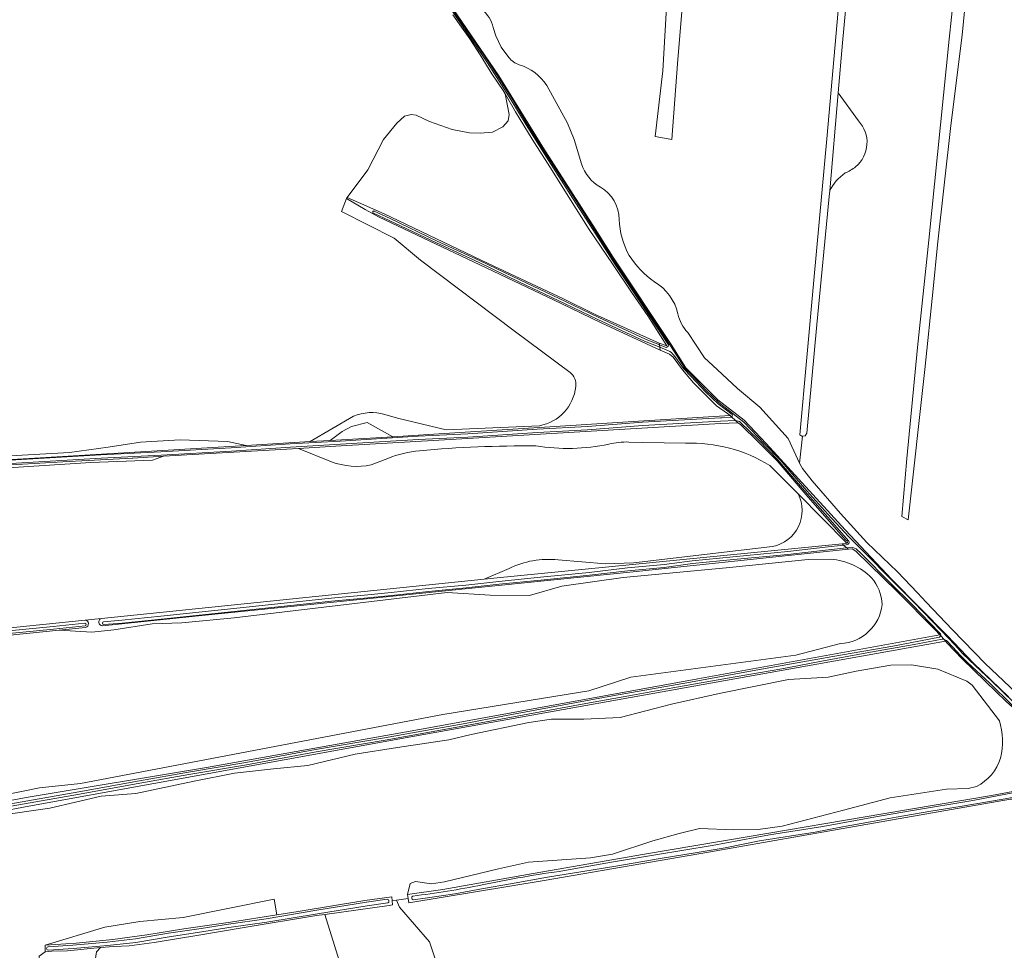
# Model space of a CAD drawing. Header units: metres. Extents: x 200031 to 204075, y 460125 to 464703.
# Tile 49 of 178: x 201350 to 201652, y 462891 to 463175. Entities that reach past the tile are written whole.
import ezdxf

# ---------------------------------------------------------------- set-up
doc = ezdxf.new("R2010")
doc.units = ezdxf.units.M
doc.header["$LTSCALE"] = 2
for name, color, linetype, lineweight in [('B-WE-GR-BOS_LOOF-GV', 253, 'Continuous', 13), ('B-WE-GR-GRAS-GV', 253, 'Continuous', 13), ('B-WE-OG-WATER_GREPPEL-GV', 253, 'Continuous', 18), ('B-WE-OG-WATER_SLOOT-GV', 253, 'Continuous', 18)]:
    doc.layers.add(name, color=color, linetype=linetype, lineweight=lineweight)

msp = doc.modelspace()

# ---------------------------------------------------------------- linework, layer by layer
at = {"layer": 'B-WE-GR-BOS_LOOF-GV', "flags": 128}
for points in [[(201545.994, 463076.42), (201548.336, 463075.603), (201542.491, 463084.798), (201537.459, 463091.979), (201531.705, 463100.662), (201524.585, 463111.178), (201518.329, 463121.084), (201512.474, 463130.377), (201507.135, 463138.793), (201501.981, 463147.228), (201498.876, 463152.675), (201500.1, 463146.373), (201499.749, 463144.503), (201498.113, 463142.633), (201494.958, 463140.997), (201491.219, 463140.647), (201487.947, 463140.764), (201482.688, 463141.815), (201475.756, 463144.201), (201471.626, 463146.237), (201470.067, 463146.392), (201468.042, 463145.925), (201465.705, 463143.744), (201461.654, 463138.758), (201456.823, 463129.409), (201450.486, 463120.959), (201461.798, 463115.968), (201493.667, 463100.843), (201516.676, 463089.957), (201526.218, 463085.301)], [(201465.578, 462905.953), (201464.302, 462905.777), (201464.435, 462904.526), (201463.419, 462904.383), (201443.729, 462901.605), (201468.833, 462820.808), (201469.169, 462819.425), (201484.682, 462821.657), (201490.461, 462822.441), (201498.728, 462823.563), (201498.089, 462825.495), (201475.676, 462893.186), (201466.495, 462903.835)]]:
    msp.add_lwpolyline(points, close=True, dxfattribs=at)
at = {"layer": 'B-WE-GR-GRAS-GV', "flags": 128}
for points in [[(201644.632, 463270.69), (201634.3, 463270.304), (201611.923, 463269.677), (201611.239, 463269.019), (201610.877, 463266.245), (201608.408, 463238.72), (201605.48, 463205.897), (201601.991, 463168.287), (201600.687, 463153.008), (201606.939, 463144.441)], [(201660.556, 463271.285), (201649.003, 463270.853), (201649.198, 463265.103), (201647.875, 463259.415), (201646.155, 463244.201), (201644.435, 463225.68), (201644.435, 463219.859), (201642.088, 463196.988), (201640.996, 463194.856), (201638.615, 463170.647), (201635.175, 463142.998), (201631.074, 463106.485), (201629.751, 463092.992), (201627.238, 463068.385), (201622.078, 463022.348), (201620.226, 463023.406), (201621.681, 463041.133), (201624.988, 463075.132), (201628.428, 463107.941), (201634.646, 463169.456), (201639.673, 463216.684), (201644.632, 463270.69)], [(201457.596, 463228.851), (201451.521, 463232.579), (201446.08, 463234.763), (201456.275, 463219.472), (201463.87, 463207.855), (201481.294, 463181.049), (201496.931, 463158.264), (201510.333, 463136.372), (201526.417, 463111.354), (201531.778, 463102.865), (201549.649, 463076.059), (201554.116, 463068.911), (201563.945, 463059.081), (201571.987, 463052.827), (201578.689, 463045.679), (201602.814, 463019.32), (201617.111, 463004.13), (201634.088, 462986.938), (201642.13, 462978.451), (201652.852, 462968.175)], [(201554.693, 463079.642), (201559.861, 463071.884), (201563.654, 463068.392), (201569.972, 463062.574), (201576.744, 463056.873), (201585.47, 463047.235), (201588.934, 463039.664), (201589.765, 463047.967), (201589.618, 463047.953), (201589.003, 463048.344), (201593.293, 463095.735), (201597.3, 463140.096), (201602.802, 463201.521)], [(201554.748, 463200.027), (201551.573, 463161.927), (201549.801, 463138.759), (201544.695, 463139.667), (201547.067, 463159.792), (201548.39, 463182.81)], [(201450.486, 463120.959), (201456.823, 463129.409), (201461.654, 463138.758), (201465.705, 463143.744), (201468.042, 463145.925), (201470.067, 463146.392), (201471.626, 463146.237), (201475.756, 463144.201), (201482.688, 463141.815), (201487.947, 463140.764), (201491.219, 463140.647), (201494.958, 463140.997), (201498.113, 463142.633), (201499.749, 463144.503), (201500.1, 463146.373), (201498.876, 463152.675), (201498.262, 463153.753), (201494.818, 463158.811), (201491.208, 463164.604), (201487.998, 463169.571), (201485.538, 463173.105), (201482.817, 463176.907)], [(201499.953, 463163.869), (201497.603, 463166.959), (201495.992, 463170.418), (201495.153, 463173.037)], [(201495.153, 463173.037), (201495.992, 463170.418), (201497.603, 463166.959), (201499.953, 463163.869)], [(201522.224, 463131.323), (201519.976, 463138.711), (201517.895, 463143.749), (201511.575, 463155.296)], [(201511.575, 463155.296), (201517.895, 463143.749), (201519.976, 463138.711), (201522.224, 463131.323)], [(201600.687, 463153.008), (201598.128, 463123.033)], [(201606.939, 463144.441), (201600.687, 463153.008)], [(201598.128, 463123.033), (201597.977, 463121.267), (201594.231, 463082.08), (201591.121, 463048.887), (201590.633, 463048.05), (201589.765, 463047.967), (201588.934, 463039.664), (201589.346, 463038.766), (201589.773, 463038.031), (201592.744, 463034.259), (201601.377, 463024.284), (201609.491, 463015.407), (201618.912, 463006.397), (201624.996, 463000), (201627.68, 462997.179), (201635.689, 462988.714), (201645.63, 462978.4), (201656.949, 462967.643)], [(201518.697, 463067.483), (201501.559, 463080.204), (201472.935, 463101.841), (201464.9, 463108.524), (201448.816, 463116.738), (201450.279, 463120.683), (201450.486, 463120.959)], [(201528.221, 463082.652), (201516.025, 463088.603), (201493.023, 463099.486), (201460.073, 463115.117), (201455.999, 463117.339), (201450.279, 463120.683), (201448.816, 463116.738), (201464.9, 463108.524), (201472.935, 463101.841), (201501.559, 463080.204), (201518.697, 463067.483)], [(201452.441, 463054.063), (201439.241, 463046.305), (201445.309, 463046.664), (201448.973, 463049.411), (201451.863, 463050.918), (201456.684, 463052.18), (201464.445, 463047.796), (201478.524, 463048.629), (201518.953, 463051.187), (201539.651, 463052.497), (201567.679, 463054.244), (201566.843, 463054.9), (201563.499, 463057.226), (201560.22, 463060.55), (201556.492, 463064.319), (201553.074, 463068.261), (201550.24, 463072.171), (201549.136, 463073.061), (201546.243, 463074.289), (201528.221, 463082.652)], [(201588.934, 463039.664), (201585.47, 463047.235), (201576.744, 463056.873), (201569.972, 463062.574), (201563.654, 463068.392), (201559.861, 463071.884), (201554.693, 463079.642)], [(201345.721, 463041.835), (201365.564, 463042.964), (201377.459, 463044.606), (201387.355, 463046.093), (201399.456, 463046.863), (201413.967, 463046.299), (201419.664, 463045.147), (201439.241, 463046.305), (201452.441, 463054.063)], [(201509.312, 463051.153), (201480.83, 463049.907), (201465.96, 463053.498), (201462.064, 463054.591)], [(201462.064, 463054.591), (201465.96, 463053.498), (201480.83, 463049.907), (201509.312, 463051.153)], [(201579.844, 463038.98), (201588.44, 463030.291), (201603.327, 463015.242), (201603.611, 463015.385), (201603.437, 463015.832), (201602.954, 463016.277), (201602.195, 463017.031), (201590.177, 463030.811), (201582.027, 463040.41), (201576.435, 463046.063), (201570.845, 463051.51), (201570.073, 463052.07), (201564.688, 463051.798), (201485.578, 463047.176), (201448.655, 463044.974), (201438.89, 463044.392), (201435.638, 463044.202), (201445.705, 463040.149)], [(201314.853, 463038.837), (201356.611, 463041.34), (201419.664, 463045.147), (201413.967, 463046.299), (201399.456, 463046.863), (201387.355, 463046.093), (201377.459, 463044.606), (201365.564, 463042.964), (201345.721, 463041.835)], [(201445.705, 463040.149), (201435.638, 463044.202), (201394.397, 463041.787), (201390.947, 463040.624), (201372.132, 463039.928), (201254.843, 463032.342)], [(201554.001, 463045.79), (201540.994, 463046.059), (201536.661, 463046.164)], [(201536.661, 463046.164), (201540.994, 463046.059), (201554.001, 463045.79)], [(201254.843, 463032.342), (201372.132, 463039.928), (201390.947, 463040.624), (201394.397, 463041.787), (201385.015, 463041.238), (201384.74, 463041.224), (201363.588, 463040.133)], [(201462.979, 463041.174), (201457.853, 463039.174)], [(201457.853, 463039.174), (201462.979, 463041.174)], [(201363.588, 463040.133), (201314.233, 463037.198), (201257.641, 463033.616), (201196.818, 463029.531), (201156.581, 463027.003), (201173.656, 463025.449)], [(201588.44, 463030.291), (201579.844, 463038.98)], [(201656.949, 462967.643), (201645.63, 462978.4), (201635.689, 462988.714), (201627.68, 462997.179), (201624.996, 463000), (201618.912, 463006.397), (201609.491, 463015.407), (201601.377, 463024.284), (201592.744, 463034.259), (201589.773, 463038.031), (201589.346, 463038.766), (201588.934, 463039.664)], [(201500.054, 463007.451), (201492.456, 463004.208), (201495.369, 463004.507), (201601.893, 463014.966), (201602.993, 463015.074), (201603.327, 463015.242), (201588.44, 463030.291)], [(201515.024, 463010.101), (201529.582, 463008.922), (201538.142, 463009.178), (201580.635, 463014.204)], [(201580.635, 463014.204), (201538.142, 463009.178), (201529.582, 463008.922), (201515.024, 463010.101)], [(201319.335, 462931.232), (201352.996, 462937.454), (201407.541, 462946.581), (201475.551, 462958.694), (201557.821, 462973.678), (201631.821, 462987.148), (201630.324, 462988.798), (201618.727, 463000.447), (201606.096, 463012.815), (201604.993, 463013.43), (201603.824, 463013.357), (201539.04, 463006.555), (201405.029, 462992.929), (201375.702, 462989.935)], [(201598.473, 463010.332), (201591.564, 463010.183), (201566.452, 463007.656), (201534.951, 463004.756), (201516.228, 463002.006), (201506.347, 462999.181), (201494.237, 462999.33), (201481.087, 463000.147), (201415.948, 462992.331), (201399.975, 462990.845), (201390.911, 462990.547), (201379.172, 462988.689), (201372.411, 462988.02), (201362.466, 462988.583), (201161.272, 462968.04)], [(201370.446, 462989.398), (201362.466, 462988.583), (201372.411, 462988.02), (201379.172, 462988.689), (201390.911, 462990.547), (201399.975, 462990.845), (201415.948, 462992.331), (201481.087, 463000.147), (201494.237, 462999.33), (201506.347, 462999.181), (201516.228, 463002.006), (201534.951, 463004.756), (201566.452, 463007.656), (201591.564, 463010.183), (201598.473, 463010.332)], [(201161.023, 462970.206), (201370.402, 462991.687), (201375.384, 462992.198), (201492.456, 463004.208), (201500.054, 463007.451)], [(201375.384, 462992.198), (201370.402, 462991.687)], [(201258.243, 462920.893), (201259.676, 462921.869), (201279.375, 462924.928), (201304.412, 462930.79), (201335.765, 462936.068), (201344.309, 462937.852), (201350.921, 462939.19), (201356.419, 462940.305), (201368.975, 462941.643), (201479.749, 462962.755), (201524.475, 462970.04), (201537.328, 462974.203), (201587.775, 462980.968), (201601.445, 462984.462)], [(201652.138, 462966.732), (201645.822, 462972.933), (201638.61, 462979.818), (201634.087, 462984.651), (201633.551, 462985.242), (201582.812, 462976.107), (201471.09, 462956.133), (201391.397, 462941.708), (201353.152, 462934.721), (201333.685, 462931.079)], [(201601.445, 462984.462), (201587.775, 462980.968), (201537.328, 462974.203), (201524.475, 462970.04), (201479.749, 462962.755), (201368.975, 462941.643), (201356.419, 462940.305), (201350.921, 462939.19), (201344.309, 462937.852)], [(201650.019, 462960.883), (201641.688, 462971.767), (201640.121, 462972.95), (201631.202, 462976.694), (201623.103, 462977.976), (201616.799, 462977.925), (201606.239, 462976.027), (201597.639, 462974.244), (201585.48, 462973.514), (201564.31, 462969.206), (201549.701, 462965.923), (201534.067, 462961.872), (201522.893, 462961.307), (201512.996, 462961.39), (201506.132, 462960.384), (201488.447, 462956.64), (201481.579, 462954.999), (201465.894, 462952.691), (201452.977, 462950.691), (201438.522, 462947.203), (201427.962, 462946.178), (201416.07, 462944.793), (201403.768, 462942.433), (201385.93, 462938.638), (201375.32, 462937.766), (201359.532, 462934.125), (201343.13, 462931.766)], [(201343.13, 462931.766), (201359.532, 462934.125), (201375.32, 462937.766), (201385.93, 462938.638), (201403.768, 462942.433), (201416.07, 462944.793), (201427.962, 462946.178), (201438.522, 462947.203), (201452.977, 462950.691), (201465.894, 462952.691), (201481.579, 462954.999), (201488.447, 462956.64), (201506.132, 462960.384), (201512.996, 462961.39), (201522.893, 462961.307), (201534.067, 462961.872), (201549.701, 462965.923), (201564.31, 462969.206), (201585.48, 462973.514), (201597.639, 462974.244), (201606.239, 462976.027), (201616.799, 462977.925), (201623.103, 462977.976), (201631.202, 462976.694), (201640.121, 462972.95), (201641.688, 462971.767), (201650.019, 462960.883)], [(201643.02, 462940.789), (201640.509, 462940.122), (201633.896, 462939.968), (201616.571, 462937.25), (201602.373, 462933.557), (201583.612, 462928.634), (201576.282, 462927.608), (201568.798, 462927.505), (201558.341, 462927.916), (201552.037, 462926.326), (201543.989, 462924.172), (201531.636, 462920.069), (201524.972, 462918.94), (201505.955, 462917.607), (201496.78, 462915.607), (201480.275, 462911.555), (201476.277, 462910.991), (201471.407, 462911.657), (201469.767, 462911.093), (201469.011, 462907.709), (201479.789, 462909.225), (201507.454, 462914.106), (201541.476, 462920.007), (201573.506, 462925.42), (201614.368, 462932.343), (201647.635, 462937.967), (201677.972, 462943.697)], [(201358.194, 462890.177), (201358.118, 462892.24), (201376.426, 462897.659), (201387.113, 462899.46), (201400.388, 462900.642), (201414.057, 462903.399), (201428.221, 462906.295), (201428.996, 462901.446), (201435.556, 462902.495), (201455.936, 462905.871), (201464.169, 462907.028), (201464.302, 462905.777), (201465.578, 462905.953), (201469.198, 462906.454), (201469.011, 462907.709), (201469.767, 462911.093), (201471.407, 462911.657), (201476.277, 462910.991), (201480.275, 462911.555), (201496.78, 462915.607), (201505.955, 462917.607), (201524.972, 462918.94), (201531.636, 462920.069), (201543.989, 462924.172), (201552.037, 462926.326), (201558.341, 462927.916), (201568.798, 462927.505), (201576.282, 462927.608), (201583.612, 462928.634), (201602.373, 462933.557), (201616.571, 462937.25), (201633.896, 462939.968), (201640.509, 462940.122), (201643.02, 462940.789)], [(201709.709, 462888.2), (201709.442, 462895.348), (201705.602, 462903.211), (201702.565, 462908.215), (201684.705, 462928.587), (201682.651, 462930.553), (201679.169, 462931.982), (201669.256, 462934.752), (201653.416, 462936.853), (201607.434, 462928.811), (201561.04, 462920.629), (201510.762, 462912.02), (201469.384, 462905.198), (201469.198, 462906.454), (201465.578, 462905.953), (201466.495, 462903.835), (201475.676, 462893.186), (201498.089, 462825.495)], [(201468.833, 462820.808), (201443.729, 462901.605), (201441.166, 462901.243), (201419.034, 462897.621), (201405.139, 462895.306), (201391.471, 462893.015), (201383.875, 462891.99), (201379.302, 462891.836), (201375.041, 462891.442), (201373.867, 462890.138)]]:
    msp.add_lwpolyline(points, dxfattribs=at)
at = {"layer": 'B-WE-GR-GRAS-GV'}
for points in [[(201495.153, 463173.037, 0.1784763), (201491.764, 463178.478)], [(201491.764, 463178.478, -0.1784763), (201495.153, 463173.037)], [(201503.156, 463161.61, -0.1582045), (201499.953, 463163.869)], [(201499.953, 463163.869, 0.1582045), (201503.156, 463161.61)], [(201511.575, 463155.296, 0.1766886), (201503.156, 463161.61)], [(201503.156, 463161.61, -0.1766886), (201511.575, 463155.296)], [(201606.066, 463130.404, 0.4305014), (201606.939, 463144.441)], [(201606.939, 463144.441, -0.4305014), (201606.066, 463130.404)], [(201528.01, 463124.139, -0.1936879), (201522.224, 463131.323)], [(201522.224, 463131.323, 0.1936879), (201528.01, 463124.139)], [(201598.128, 463123.033, -0.1243006), (201602.82, 463128.509)], [(201602.82, 463128.509, 0.1243006), (201598.128, 463123.033)], [(201602.82, 463128.509, 0.085834), (201606.066, 463130.404)], [(201606.066, 463130.404, -0.085834), (201602.82, 463128.509)], [(201533.716, 463114.232, 0.266499), (201528.01, 463124.139)], [(201528.01, 463124.139, -0.266499), (201533.716, 463114.232)], [(201536.77, 463103.25, -0.1180017), (201533.716, 463114.232)], [(201533.716, 463114.232, 0.1180017), (201536.77, 463103.25)], [(201544.489, 463095.157, -0.0952447), (201536.77, 463103.25)], [(201536.77, 463103.25, 0.0952447), (201544.489, 463095.157)], [(201551.706, 463085.351, 0.2102334), (201544.489, 463095.157)], [(201544.489, 463095.157, -0.2102334), (201551.706, 463085.351)], [(201554.693, 463079.642, -0.1287758), (201551.706, 463085.351)], [(201551.706, 463085.351, 0.1287758), (201554.693, 463079.642)], [(201518.697, 463067.483, -0.2604082), (201520.45, 463063.116)], [(201520.45, 463063.116, 0.2604082), (201518.697, 463067.483)], [(201520.45, 463063.116, -0.3339705), (201509.312, 463051.153)], [(201509.312, 463051.153, 0.3339705), (201520.45, 463063.116)], [(201462.064, 463054.591, 0.1725029), (201452.441, 463054.063)], [(201452.441, 463054.063, -0.1725029), (201462.064, 463054.591)], [(201508.253, 463044.982, 0.0249433), (201472.691, 463043.489)], [(201472.691, 463043.489, -0.0249433), (201508.253, 463044.982)], [(201530.56, 463045.527, -0.0923036), (201508.253, 463044.982)], [(201508.253, 463044.982, 0.0923036), (201530.56, 463045.527)], [(201536.661, 463046.164, 0.0663947), (201530.56, 463045.527)], [(201530.56, 463045.527, -0.0663947), (201536.661, 463046.164)], [(201579.844, 463038.98, 0.1481278), (201554.001, 463045.79)], [(201554.001, 463045.79, -0.1481278), (201579.844, 463038.98)], [(201472.691, 463043.489, 0.0713739), (201462.979, 463041.174)], [(201462.979, 463041.174, -0.0713739), (201472.691, 463043.489)], [(201457.853, 463039.174, -0.1448029), (201445.705, 463040.149)], [(201445.705, 463040.149, 0.1448029), (201457.853, 463039.174)], [(201580.635, 463014.204, 0.5013382), (201588.44, 463030.291)], [(201588.44, 463030.291, -0.5013382), (201580.635, 463014.204)], [(201500.054, 463007.451, -0.1428136), (201515.024, 463010.101)], [(201515.024, 463010.101, 0.1428136), (201500.054, 463007.451)], [(201610.927, 463004.635, 0.1754604), (201598.473, 463010.332)], [(201598.473, 463010.332, -0.1754604), (201610.927, 463004.635)], [(201614.21, 462996.464, 0.160161), (201610.927, 463004.635)], [(201610.927, 463004.635, -0.160161), (201614.21, 462996.464)], [(201601.445, 462984.462, 0.3643974), (201614.21, 462996.464)], [(201614.21, 462996.464, -0.3643974), (201601.445, 462984.462)], [(201370.402, 462991.687, -0.3309128), (201371.367, 462990.685)], [(201371.367, 462990.685, -0.3919517), (201370.446, 462989.398)], [(201374.565, 462990.928, -0.3727892), (201375.384, 462992.198)], [(201375.702, 462989.935, -0.3727171), (201374.565, 462990.928)], [(201650.365, 462949.465, 0.133123), (201650.019, 462960.883)], [(201650.019, 462960.883, -0.133123), (201650.365, 462949.465)], [(201643.02, 462940.789, 0.2132883), (201650.365, 462949.465)], [(201650.365, 462949.465, -0.2132883), (201643.02, 462940.789)]]:
    msp.add_lwpolyline(points, format="xyb", dxfattribs=at)
at = {"layer": 'B-WE-GR-GRAS-GV', "flags": 128}
for points in [[(201464.445, 463047.796), (201456.684, 463052.18), (201451.863, 463050.918), (201448.973, 463049.411), (201445.309, 463046.664)], [(201414.867, 462899.187), (201428.996, 462901.446), (201428.221, 462906.295), (201414.057, 462903.399), (201400.388, 462900.642), (201387.113, 462899.46), (201376.426, 462897.659), (201358.118, 462892.24), (201367.641, 462892.859), (201378.882, 462893.932), (201389.262, 462895.311), (201400.569, 462897.175)], [(201358.194, 462890.177), (201356.273, 462888.815), (201355.744, 462879.29), (201357.331, 462876.909), (201359.051, 462873.337), (201360.771, 462870.956), (201364.739, 462869.898), (201372.148, 462878.629), (201373.867, 462890.138), (201375.041, 462891.442), (201364.967, 462890.511), (201360.154, 462890.322)]]:
    msp.add_lwpolyline(points, close=True, dxfattribs=at)
at = {"layer": 'B-WE-OG-WATER_GREPPEL-GV', "flags": 128}
for points in [[(201555.238, 463274.02), (201555.534, 463266.022), (201556.063, 463258.613), (201550.242, 463206.094), (201548.787, 463187.441), (201548.39, 463182.81), (201547.067, 463159.792), (201544.695, 463139.667), (201549.801, 463138.759), (201551.573, 463161.927), (201554.748, 463200.027), (201558.452, 463246.197), (201560.04, 463260.749), (201561.206, 463274.125), (201559.385, 463274.065)], [(201644.632, 463270.69), (201639.673, 463216.684), (201634.646, 463169.456), (201628.428, 463107.941), (201624.988, 463075.132), (201621.681, 463041.133), (201620.226, 463023.406), (201622.078, 463022.348), (201627.238, 463068.385), (201629.751, 463092.992), (201631.074, 463106.485), (201635.175, 463142.998), (201638.615, 463170.647), (201640.996, 463194.856), (201642.088, 463196.988), (201644.435, 463219.859), (201644.435, 463225.68), (201646.155, 463244.201), (201647.875, 463259.415), (201649.198, 463265.103), (201649.003, 463270.853)]]:
    msp.add_lwpolyline(points, close=True, dxfattribs=at)
for points in [[(201602.802, 463201.521), (201597.3, 463140.096), (201593.293, 463095.735), (201589.003, 463048.344), (201589.618, 463047.953), (201589.765, 463047.967), (201590.633, 463048.05), (201591.121, 463048.887), (201594.231, 463082.08), (201597.977, 463121.267), (201598.128, 463123.033), (201600.687, 463153.008), (201601.991, 463168.287), (201605.48, 463205.897)], [(201458.561, 463116.244), (201463.407, 463113.948), (201477.807, 463107.087), (201490.9, 463101.081), (201503.069, 463095.192), (201517.031, 463088.598), (201527.188, 463083.649), (201541.507, 463077.064), (201546.142, 463075.151), (201546.058, 463075.871), (201541.76, 463077.645), (201527.46, 463084.222), (201517.305, 463089.169), (201503.342, 463095.764), (201491.17, 463101.654), (201478.075, 463107.661), (201463.679, 463114.521), (201458.832, 463116.816)]]:
    msp.add_lwpolyline(points, dxfattribs=at)
at = {"layer": 'B-WE-OG-WATER_GREPPEL-GV'}
msp.add_lwpolyline([(201458.832, 463116.816, 1.166078), (201458.561, 463116.244)], format="xyb", dxfattribs=at)
at = {"layer": 'B-WE-OG-WATER_SLOOT-GV', "flags": 128}
for points in [[(201548.822, 463075.861), (201542.096, 463086.115), (201532.466, 463100.452), (201526.54, 463109.771), (201519.569, 463120.685), (201511.496, 463133.307), (201505.262, 463143.224), (201500.613, 463151.012), (201493.42, 463162.24), (201485.562, 463173.748), (201478.258, 463184.61), (201471.966, 463194.091), (201465.672, 463203.685), (201460.278, 463212.01), (201451.865, 463224.702), (201445.72, 463234.014)], [(201445.72, 463234.014), (201451.865, 463224.702), (201460.278, 463212.01), (201465.672, 463203.685), (201471.966, 463194.091), (201478.258, 463184.61), (201485.562, 463173.748), (201493.42, 463162.24), (201500.613, 463151.012), (201505.262, 463143.224), (201511.496, 463133.307), (201519.569, 463120.685), (201526.54, 463109.771), (201532.466, 463100.452), (201542.096, 463086.115), (201548.822, 463075.861)], [(201478.602, 463184.84), (201485.905, 463173.98), (201493.765, 463162.468), (201500.965, 463151.23), (201505.615, 463143.44), (201511.845, 463133.528), (201519.918, 463120.908), (201526.889, 463109.993), (201532.813, 463100.678), (201542.441, 463086.344), (201549.677, 463075.312), (201553.801, 463068.81), (201556.025, 463066.525), (201560.43, 463061.85), (201564.322, 463058.174), (201571.901, 463052.259), (201578.208, 463045.649), (201582.968, 463040.711), (201585.89, 463037.294), (201591.164, 463031.242), (201597.594, 463024.105), (201603.903, 463017.247), (201608.107, 463012.932), (201608.437, 463012.631), (201617.333, 463003.645), (201623.858, 462997.176), (201632.327, 462988.409), (201636.389, 462984.137), (201638.727, 462981.497), (201640.866, 462979.383), (201647.701, 462972.981), (201654.349, 462966.528)], [(201654.349, 462966.528), (201647.701, 462972.981), (201640.866, 462979.383), (201638.727, 462981.497), (201636.389, 462984.137), (201632.327, 462988.409), (201623.858, 462997.176), (201617.333, 463003.645), (201608.437, 463012.631), (201608.107, 463012.932), (201603.903, 463017.247), (201597.594, 463024.105), (201591.164, 463031.242), (201585.89, 463037.294), (201582.968, 463040.711), (201578.208, 463045.649), (201571.901, 463052.259), (201564.322, 463058.174), (201560.43, 463061.85), (201556.025, 463066.525), (201553.801, 463068.81), (201549.677, 463075.312), (201542.441, 463086.344), (201532.813, 463100.678), (201526.889, 463109.993), (201519.918, 463120.908), (201511.845, 463133.528), (201505.615, 463143.44), (201500.965, 463151.23), (201493.765, 463162.468), (201485.905, 463173.98), (201478.602, 463184.84)], [(201652.852, 462968.175), (201642.13, 462978.451), (201634.088, 462986.938), (201617.111, 463004.13), (201602.814, 463019.32), (201578.689, 463045.679), (201571.987, 463052.827), (201563.945, 463059.081), (201554.116, 463068.911), (201549.649, 463076.059), (201531.778, 463102.865), (201526.417, 463111.354), (201510.333, 463136.372), (201496.931, 463158.264), (201481.294, 463181.049)], [(201482.817, 463176.907), (201485.538, 463173.105), (201487.998, 463169.571), (201491.208, 463164.604), (201494.818, 463158.811), (201498.262, 463153.753), (201498.876, 463152.675), (201501.981, 463147.228), (201507.135, 463138.793), (201512.474, 463130.377), (201518.329, 463121.084), (201524.585, 463111.178), (201531.705, 463100.662), (201537.459, 463091.979), (201542.491, 463084.798), (201548.336, 463075.603), (201545.994, 463076.42), (201546.058, 463075.871), (201547.775, 463075.162)], [(201458.832, 463116.816), (201463.679, 463114.521), (201478.075, 463107.661), (201491.17, 463101.654), (201503.342, 463095.764), (201517.305, 463089.169), (201527.46, 463084.222), (201541.76, 463077.645), (201546.058, 463075.871), (201545.994, 463076.42), (201526.218, 463085.301), (201516.676, 463089.957), (201493.667, 463100.843), (201461.798, 463115.968), (201450.486, 463120.959), (201450.279, 463120.683), (201455.999, 463117.339), (201460.073, 463115.117), (201493.023, 463099.486), (201516.025, 463088.603), (201528.221, 463082.652), (201546.243, 463074.289), (201546.142, 463075.151)], [(201546.142, 463075.151), (201541.507, 463077.064), (201527.188, 463083.649), (201517.031, 463088.598), (201503.069, 463095.192), (201490.9, 463101.081), (201477.807, 463107.087), (201463.407, 463113.948), (201458.561, 463116.244)], [(201547.775, 463075.162), (201546.058, 463075.871), (201546.142, 463075.151), (201548.783, 463074.061)], [(201548.783, 463074.061), (201546.142, 463075.151), (201546.243, 463074.289), (201549.136, 463073.061), (201550.24, 463072.171), (201553.074, 463068.261), (201556.492, 463064.319), (201560.22, 463060.55), (201563.499, 463057.226), (201566.843, 463054.9), (201567.679, 463054.244), (201568.119, 463053.844)], [(201568.276, 463054.564), (201564.053, 463057.86), (201560.138, 463061.558), (201555.726, 463066.239), (201553.475, 463068.552), (201550.397, 463072.762)], [(201550.397, 463072.762), (201553.475, 463068.552)], [(201553.475, 463068.552), (201555.726, 463066.239), (201560.138, 463061.558), (201564.053, 463057.86), (201568.276, 463054.564)], [(201568.119, 463053.844), (201567.679, 463054.244), (201539.651, 463052.497), (201518.953, 463051.187), (201478.524, 463048.629), (201464.445, 463047.796), (201445.309, 463046.664), (201439.241, 463046.305), (201419.664, 463045.147), (201356.611, 463041.34), (201314.853, 463038.837), (201245.493, 463034.813), (201213.665, 463032.709), (201156.584, 463029.227)], [(201157.051, 463028.568), (201177.965, 463029.829), (201197.389, 463031.085), (201215.515, 463032.257), (201229.924, 463033.123), (201249.261, 463034.593), (201265.054, 463035.565), (201289.901, 463037.051), (201315.825, 463038.649), (201337.343, 463039.967), (201350.951, 463040.784), (201375.192, 463042.227), (201393.536, 463043.145), (201415.075, 463044.408), (201433.083, 463045.561), (201448.377, 463046.474), (201472.27, 463047.953), (201487.389, 463048.649), (201508.677, 463050.131), (201524.016, 463050.94), (201540.909, 463052.211), (201564.684, 463053.59), (201565.21, 463053.609), (201567.808, 463053.752)], [(201567.808, 463053.752), (201565.21, 463053.609), (201564.684, 463053.59), (201540.909, 463052.211), (201524.016, 463050.94), (201508.677, 463050.131), (201487.389, 463048.649), (201472.27, 463047.953), (201448.377, 463046.474), (201433.083, 463045.561), (201415.075, 463044.408), (201393.536, 463043.145), (201375.192, 463042.227), (201350.951, 463040.784), (201337.343, 463039.967), (201315.825, 463038.649), (201289.901, 463037.051), (201265.054, 463035.565), (201249.261, 463034.593), (201229.924, 463033.123), (201215.515, 463032.257), (201197.389, 463031.085), (201177.965, 463029.829), (201157.051, 463028.568)], [(201157.112, 463027.556), (201178.029, 463028.817), (201197.454, 463030.073), (201215.578, 463031.245), (201229.993, 463032.111), (201249.33, 463033.581), (201265.115, 463034.553), (201289.963, 463036.039), (201315.887, 463037.637), (201337.404, 463038.955), (201351.011, 463039.772), (201375.247, 463041.215), (201393.591, 463042.132), (201415.137, 463043.396), (201433.145, 463044.549), (201448.439, 463045.462), (201472.325, 463046.941), (201487.448, 463047.637), (201508.739, 463049.118), (201524.081, 463049.928), (201540.976, 463051.199), (201564.733, 463052.577), (201569.326, 463052.748), (201568.119, 463053.844)], [(201568.119, 463053.844), (201569.326, 463052.748), (201569.421, 463052.752)], [(201314.233, 463037.198), (201363.588, 463040.133), (201384.74, 463041.224), (201385.015, 463041.238), (201394.397, 463041.787), (201435.638, 463044.202), (201438.89, 463044.392), (201448.655, 463044.974), (201485.578, 463047.176), (201564.688, 463051.798), (201570.073, 463052.07), (201569.326, 463052.748), (201564.733, 463052.577), (201540.976, 463051.199), (201524.081, 463049.928), (201508.739, 463049.118), (201487.448, 463047.637), (201472.325, 463046.941), (201448.439, 463045.462), (201433.145, 463044.549), (201415.137, 463043.396), (201393.591, 463042.132), (201375.247, 463041.215), (201351.011, 463039.772), (201337.404, 463038.955)], [(201569.421, 463052.752), (201569.326, 463052.748), (201570.073, 463052.07)], [(201570.073, 463052.07), (201570.845, 463051.51), (201576.435, 463046.063), (201582.027, 463040.41), (201590.177, 463030.811), (201602.195, 463017.031), (201602.954, 463016.277), (201603.437, 463015.832), (201603.611, 463015.385), (201603.327, 463015.242), (201602.993, 463015.074), (201601.893, 463014.966), (201602.318, 463014.612), (201603.149, 463014.709), (201603.802, 463014.88)], [(201603.999, 463015.834), (201597.55, 463023.172), (201590.469, 463031.113), (201583.887, 463038.785), (201582.365, 463040.648), (201576.347, 463046.844), (201570.802, 463052.177)], [(201570.802, 463052.177), (201576.347, 463046.844), (201582.365, 463040.648), (201583.887, 463038.785), (201590.469, 463031.113), (201597.55, 463023.172), (201603.999, 463015.834)], [(201376.038, 462991.161), (201381.623, 462991.656), (201393.547, 462992.865), (201406.187, 462994.179), (201418.727, 462995.501), (201432.151, 462996.943), (201445.633, 462998.394), (201455.794, 462999.266), (201463.962, 463000.089), (201475.32, 463001.334), (201486.794, 463002.378), (201496.931, 463003.505), (201509.646, 463004.804), (201524.586, 463006.279), (201536.317, 463007.619), (201547.44, 463008.677), (201556.027, 463009.838), (201568.604, 463011.08), (201585.27, 463012.639), (201596.706, 463013.963), (201602.318, 463014.612), (201601.893, 463014.966), (201495.369, 463004.507), (201492.456, 463004.208), (201375.384, 462992.198)], [(201375.702, 462989.935), (201405.029, 462992.929), (201539.04, 463006.555), (201603.824, 463013.357), (201603.258, 463013.829), (201596.807, 463013.083), (201585.362, 463011.757), (201568.688, 463010.198), (201556.13, 463008.958), (201547.541, 463007.796), (201536.409, 463006.737), (201524.68, 463005.397), (201509.735, 463003.922), (201497.025, 463002.624)], [(201381.707, 462990.774), (201393.638, 462991.983), (201406.279, 462993.297), (201418.821, 462994.619), (201432.245, 462996.062), (201445.718, 462997.512), (201455.876, 462998.384), (201464.054, 462999.208), (201475.408, 463000.452), (201486.883, 463001.497), (201497.025, 463002.624), (201509.735, 463003.922), (201524.68, 463005.397), (201536.409, 463006.737), (201547.541, 463007.796), (201556.13, 463008.958), (201568.688, 463010.198), (201585.362, 463011.757), (201596.807, 463013.083), (201603.258, 463013.829), (201602.318, 463014.612), (201596.706, 463013.963), (201585.27, 463012.639), (201568.604, 463011.08), (201556.027, 463009.838), (201547.44, 463008.677), (201536.317, 463007.619), (201524.586, 463006.279), (201509.646, 463004.804), (201496.931, 463003.505), (201486.794, 463002.378), (201475.32, 463001.334), (201463.962, 463000.089), (201455.794, 462999.266), (201445.633, 462998.394), (201432.151, 462996.943), (201418.727, 462995.501), (201406.187, 462994.179), (201393.547, 462992.865), (201381.623, 462991.656), (201376.038, 462991.161)], [(201603.802, 463014.88), (201603.149, 463014.709), (201602.318, 463014.612), (201603.258, 463013.829), (201604.189, 463013.937)], [(201604.189, 463013.937), (201603.258, 463013.829)], [(201603.258, 463013.829), (201603.824, 463013.357), (201604.993, 463013.43), (201606.096, 463012.815), (201618.727, 463000.447), (201630.324, 462988.798), (201631.821, 462987.148), (201632.1, 462986.841)], [(201632.01, 462987.456), (201631.687, 462987.796), (201623.227, 462996.553), (201616.706, 463003.019), (201607.823, 463011.991), (201606.206, 463013.468)], [(201606.206, 463013.468), (201607.823, 463011.991), (201616.706, 463003.019), (201623.227, 462996.553), (201631.687, 462987.796), (201632.01, 462987.456)], [(201497.025, 463002.624), (201486.883, 463001.497), (201475.408, 463000.452), (201464.054, 462999.208), (201455.876, 462998.384), (201445.718, 462997.512), (201432.245, 462996.062), (201418.821, 462994.619), (201406.279, 462993.297), (201393.638, 462991.983), (201381.707, 462990.774), (201376.116, 462990.278)], [(201370.402, 462991.687), (201161.023, 462970.206)], [(201161.156, 462969.509), (201176.14, 462970.86), (201190.811, 462972.331), (201204.939, 462973.86), (201221.423, 462975.528), (201235.708, 462976.879), (201249.608, 462978.326), (201261.393, 462979.495), (201279.099, 462981.314), (201292.659, 462982.755), (201305.544, 462984.031), (201316.477, 462985.337), (201331.326, 462986.777), (201342.798, 462987.962), (201360.63, 462989.732), (201370.332, 462990.686)], [(201370.332, 462990.686), (201360.63, 462989.732), (201342.798, 462987.962), (201331.326, 462986.777), (201316.477, 462985.337), (201305.544, 462984.031), (201292.659, 462982.755), (201279.099, 462981.314), (201261.393, 462979.495), (201249.608, 462978.326), (201235.708, 462976.879), (201221.423, 462975.528), (201204.939, 462973.86), (201190.811, 462972.331), (201176.14, 462970.86), (201161.156, 462969.509)], [(201370.412, 462989.881), (201360.71, 462988.926), (201342.88, 462987.157), (201331.406, 462985.972), (201316.564, 462984.533), (201305.632, 462983.227), (201292.742, 462981.95), (201279.183, 462980.509), (201261.474, 462978.69), (201249.69, 462977.521), (201235.788, 462976.074), (201221.502, 462974.723), (201205.023, 462973.055), (201190.895, 462971.526), (201176.217, 462970.054), (201161.229, 462968.703)], [(201161.229, 462968.703), (201176.217, 462970.054), (201190.895, 462971.526), (201205.023, 462973.055), (201221.502, 462974.723), (201235.788, 462976.074), (201249.69, 462977.521), (201261.474, 462978.69), (201279.183, 462980.509), (201292.742, 462981.95), (201305.632, 462983.227), (201316.564, 462984.533), (201331.406, 462985.972), (201342.88, 462987.157), (201360.71, 462988.926), (201370.412, 462989.881)], [(201376.116, 462990.278), (201381.707, 462990.774)], [(201161.272, 462968.04), (201362.466, 462988.583)], [(201632.1, 462986.841), (201631.821, 462987.148), (201557.821, 462973.678), (201475.551, 462958.694), (201407.541, 462946.581), (201352.996, 462937.454), (201319.335, 462931.232), (201277.316, 462923.639), (201258.243, 462920.893)], [(201362.466, 462988.583), (201370.446, 462989.398)], [(201633.104, 462985.734), (201632.1, 462986.841)], [(201632.1, 462986.841), (201633.104, 462985.734)], [(201258.425, 462919.531), (201272.703, 462922.023), (201292.797, 462925.592), (201309.835, 462928.486), (201327.35, 462931.877), (201349.376, 462935.771), (201368.476, 462939.166), (201387.017, 462942.509), (201401.999, 462945.121), (201419.567, 462948.123), (201440.889, 462952.099), (201461.984, 462955.626), (201474.454, 462957.885), (201486.599, 462960.05), (201498.135, 462962.253), (201512.399, 462964.904), (201531.694, 462968.489), (201555.542, 462972.653), (201575.567, 462976.305), (201599.065, 462980.534), (201617.433, 462983.691), (201631.689, 462986.481)], [(201631.689, 462986.481), (201617.433, 462983.691), (201599.065, 462980.534), (201575.567, 462976.305), (201555.542, 462972.653), (201531.694, 462968.489), (201512.399, 462964.904), (201498.135, 462962.253), (201486.599, 462960.05), (201474.454, 462957.885), (201461.984, 462955.626), (201440.889, 462952.099), (201419.567, 462948.123), (201401.999, 462945.121), (201387.017, 462942.509), (201368.476, 462939.166), (201349.376, 462935.771), (201327.35, 462931.877), (201309.835, 462928.486), (201292.797, 462925.592), (201272.703, 462922.023), (201258.425, 462919.531)], [(201316.234, 462927.838), (201316.928, 462928.011), (201328.315, 462930.075), (201333.685, 462931.079), (201353.152, 462934.721), (201391.397, 462941.708), (201471.09, 462956.133), (201582.812, 462976.107), (201633.551, 462985.242), (201633.104, 462985.734)], [(201316.968, 462929.124), (201327.483, 462931.16), (201349.503, 462935.052), (201368.604, 462938.448), (201387.144, 462941.791), (201402.124, 462944.402), (201419.695, 462947.405), (201441.016, 462951.381), (201462.109, 462954.907), (201474.584, 462957.167), (201496.448, 462961.108), (201505.835, 462962.847), (201524.603, 462966.327), (201537.831, 462968.733), (201550.174, 462970.917), (201569.176, 462974.359), (201583.455, 462976.748), (201594.565, 462978.913), (201609.447, 462981.636), (201623.983, 462984.222), (201632.559, 462985.828)], [(201632.559, 462985.828), (201623.983, 462984.222), (201609.447, 462981.636), (201594.565, 462978.913), (201583.455, 462976.748), (201569.176, 462974.359)], [(201633.104, 462985.734), (201633.551, 462985.242), (201634.087, 462984.651), (201638.61, 462979.818), (201645.822, 462972.933), (201652.138, 462966.732), (201656.941, 462962.444), (201657.433, 462962.528), (201653.742, 462965.882), (201647.09, 462972.339), (201640.252, 462978.744), (201638.083, 462980.888), (201635.736, 462983.538), (201634.102, 462985.255)], [(201634.102, 462985.255), (201635.736, 462983.538), (201638.083, 462980.888), (201640.252, 462978.744), (201647.09, 462972.339), (201653.742, 462965.882)], [(201569.176, 462974.359), (201550.174, 462970.917), (201537.831, 462968.733), (201524.603, 462966.327), (201505.835, 462962.847), (201496.448, 462961.108), (201474.584, 462957.167), (201462.109, 462954.907), (201441.016, 462951.381), (201419.695, 462947.405), (201402.124, 462944.402), (201387.144, 462941.791), (201368.604, 462938.448), (201349.503, 462935.052), (201327.483, 462931.16), (201316.968, 462929.124)], [(201678.062, 462943.61), (201677.972, 462943.697), (201647.635, 462937.967), (201614.368, 462932.343), (201573.506, 462925.42), (201541.476, 462920.007), (201507.454, 462914.106), (201479.789, 462909.225), (201469.011, 462907.709), (201469.198, 462906.454), (201469.384, 462905.198), (201510.762, 462912.02), (201561.04, 462920.629), (201607.434, 462928.811), (201653.416, 462936.853), (201679.595, 462942.129), (201679.132, 462942.576)], [(201678.849, 462942.579), (201670.021, 462940.916), (201666.408, 462940.171), (201658.995, 462938.327), (201651.232, 462936.926), (201638.055, 462934.632), (201629.08, 462933.171), (201618.449, 462931.338), (201610.591, 462929.953), (201602.083, 462928.386), (201593.693, 462926.796), (201576.672, 462924.096), (201566.175, 462922.021), (201556.966, 462920.403), (201546.317, 462918.681), (201532.668, 462916.334), (201522.604, 462914.693), (201511.829, 462912.977), (201500.521, 462910.983), (201492.24, 462909.489), (201483.412, 462907.935), (201475.059, 462906.645), (201470.755, 462906.098)], [(201470.755, 462906.098), (201475.059, 462906.645), (201483.412, 462907.935), (201492.24, 462909.489), (201500.521, 462910.983), (201511.829, 462912.977), (201522.604, 462914.693), (201532.668, 462916.334), (201546.317, 462918.681), (201556.966, 462920.403), (201566.175, 462922.021), (201576.672, 462924.096), (201593.693, 462926.796), (201602.083, 462928.386), (201610.591, 462929.953), (201618.449, 462931.338), (201629.08, 462933.171), (201638.055, 462934.632), (201651.232, 462936.926), (201658.995, 462938.327), (201666.408, 462940.171), (201670.021, 462940.916), (201678.849, 462942.579)], [(201516.964, 462915.011), (201531.367, 462917.574), (201544.795, 462919.796), (201562.216, 462922.664), (201579.726, 462925.912), (201596.055, 462928.552), (201611.018, 462931.256), (201623.407, 462933.372), (201641.893, 462936.441), (201662.612, 462940.431), (201677.249, 462943.148)], [(201677.249, 462943.148), (201662.612, 462940.431), (201641.893, 462936.441), (201623.407, 462933.372), (201611.018, 462931.256), (201596.055, 462928.552), (201579.726, 462925.912), (201562.216, 462922.664), (201544.795, 462919.796), (201531.367, 462917.574), (201516.964, 462915.011)], [(201359.068, 462891.737), (201366.637, 462892.245), (201377.084, 462893.146), (201385.75, 462894.092), (201395.861, 462895.866), (201405.894, 462897.345), (201414.178, 462898.673), (201425.769, 462900.292), (201441.274, 462902.904), (201456.472, 462905.333), (201462.768, 462906.236)], [(201462.768, 462906.236), (201456.472, 462905.333), (201441.274, 462902.904), (201425.769, 462900.292), (201414.178, 462898.673), (201405.894, 462897.345), (201395.861, 462895.866), (201385.75, 462894.092), (201377.084, 462893.146), (201366.637, 462892.245), (201359.068, 462891.737)], [(201359.141, 462890.656), (201366.719, 462891.165), (201377.189, 462892.068), (201385.903, 462893.02), (201396.034, 462894.797), (201406.059, 462896.275), (201414.338, 462897.602), (201425.934, 462899.222), (201441.449, 462901.836), (201456.634, 462904.262), (201462.922, 462905.164)], [(201462.922, 462905.164), (201456.634, 462904.262), (201441.449, 462901.836), (201425.934, 462899.222), (201414.338, 462897.602), (201406.059, 462896.275), (201396.034, 462894.797), (201385.903, 462893.02)], [(201385.903, 462893.02), (201377.189, 462892.068), (201366.719, 462891.165), (201359.141, 462890.656)]]:
    msp.add_lwpolyline(points, dxfattribs=at)
at = {"layer": 'B-WE-OG-WATER_SLOOT-GV'}
for points in [[(201458.561, 463116.244, -1.166078), (201458.832, 463116.816)], [(201547.775, 463075.162, 0.5056186), (201548.822, 463075.861)], [(201548.822, 463075.861, -0.5056186), (201547.775, 463075.162)], [(201550.397, 463072.762, 0.1663688), (201548.783, 463074.061)], [(201548.783, 463074.061, -0.1663688), (201550.397, 463072.762)], [(201567.808, 463053.752, 0.155042), (201568.119, 463053.844)], [(201568.119, 463053.844, -0.155042), (201567.808, 463053.752)], [(201568.119, 463053.844, 0.3984431), (201568.276, 463054.564)], [(201568.276, 463054.564, -0.3984431), (201568.119, 463053.844)], [(201570.802, 463052.177, 0.1557592), (201569.421, 463052.752)], [(201569.421, 463052.752, -0.1557592), (201570.802, 463052.177)], [(201603.802, 463014.88, 0.452408), (201603.999, 463015.834)], [(201603.999, 463015.834, -0.452408), (201603.802, 463014.88)], [(201606.206, 463013.468, 0.190166), (201604.189, 463013.937)], [(201604.189, 463013.937, -0.190166), (201606.206, 463013.468)], [(201370.332, 462990.686, -0.7403446), (201370.412, 462989.881)], [(201370.412, 462989.881, 0.7403446), (201370.332, 462990.686)], [(201371.367, 462990.685, 0.3309128), (201370.402, 462991.687)], [(201370.446, 462989.398, 0.3919517), (201371.367, 462990.685)], [(201375.384, 462992.198, 0.3727892), (201374.565, 462990.928)], [(201374.565, 462990.928, 0.3727171), (201375.702, 462989.935)], [(201376.116, 462990.278, -0.9013428), (201376.038, 462991.161)], [(201376.038, 462991.161, 0.9013428), (201376.116, 462990.278)], [(201631.689, 462986.481, 0.2353787), (201632.1, 462986.841)], [(201632.1, 462986.841, -0.2353787), (201631.689, 462986.481)], [(201632.1, 462986.841, 0.273737), (201632.01, 462987.456)], [(201632.01, 462987.456, -0.273737), (201632.1, 462986.841)], [(201633.104, 462985.734, 0.0460253), (201632.559, 462985.828)], [(201632.559, 462985.828, -0.0460253), (201633.104, 462985.734)], [(201634.102, 462985.255, 0.0937195), (201633.104, 462985.734)], [(201633.104, 462985.734, -0.0937195), (201634.102, 462985.255)], [(201491.804, 462910.629, -0.0181916), (201516.964, 462915.011)], [(201516.964, 462915.011, 0.0181916), (201491.804, 462910.629)], [(201470.604, 462907.208, 0.01724), (201491.804, 462910.629)], [(201491.804, 462910.629, -0.01724), (201470.604, 462907.208)], [(201462.768, 462906.236, -0.8579267), (201462.922, 462905.164)], [(201462.922, 462905.164, 0.8579267), (201462.768, 462906.236)], [(201470.755, 462906.098, -0.7560817), (201470.604, 462907.208)], [(201470.604, 462907.208, 0.7560817), (201470.755, 462906.098)], [(201359.141, 462890.656, -0.9460991), (201359.068, 462891.737)], [(201359.068, 462891.737, 0.9460991), (201359.141, 462890.656)]]:
    msp.add_lwpolyline(points, format="xyb", dxfattribs=at)
at = {"layer": 'B-WE-OG-WATER_SLOOT-GV', "flags": 128}
msp.add_lwpolyline([(201383.875, 462891.99), (201391.471, 462893.015), (201405.139, 462895.306), (201419.034, 462897.621), (201441.166, 462901.243), (201443.729, 462901.605), (201463.419, 462904.383), (201464.435, 462904.526), (201464.302, 462905.777), (201464.169, 462907.028), (201455.936, 462905.871), (201435.556, 462902.495), (201428.996, 462901.446), (201414.867, 462899.187), (201400.569, 462897.175), (201389.262, 462895.311), (201378.882, 462893.932), (201367.641, 462892.859), (201358.118, 462892.24), (201358.194, 462890.177), (201360.154, 462890.322), (201364.967, 462890.511), (201375.041, 462891.442), (201379.302, 462891.836)], close=True, dxfattribs=at)

doc.saveas('drawing.dxf')
